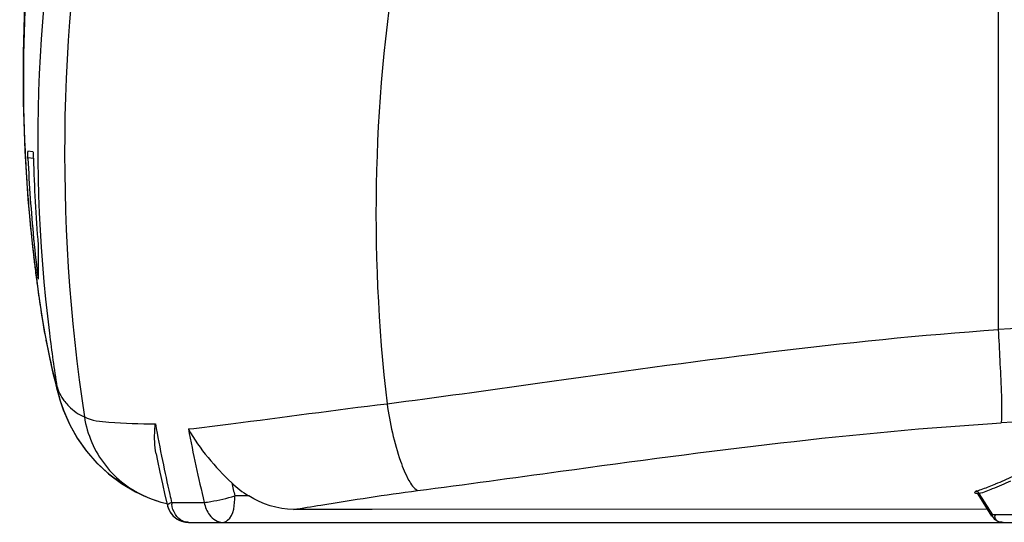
# Model space of a CAD drawing. Header units: millimetres. Extents: x 0 to 297, y 0 to 210.
# Tile 72 of 108: x 192 to 214, y 151 to 163. Entities that reach past the tile are written whole.
import ezdxf

# ---------------------------------------------------------------- set-up
doc = ezdxf.new("R2010")
doc.units = ezdxf.units.MM
doc.header["$LTSCALE"] = 16.335
doc.layers.get('0').update_dxf_attribs({"linetype": 'CONTINUOUS'})

msp = doc.modelspace()

# ---------------------------------------------------------------- linework, layer by layer
at = {"color": 9, "linetype": 'Continuous'}
for p, q in [((213.653, 169.476), (213.653, 155.832)), ((191.695, 159.865), (191.696, 159.849)), ((191.695, 159.865), (191.696, 159.849)), ((191.759, 159.72), (191.883, 159.703)), ((191.849, 157.843), (191.854, 157.793)), ((191.849, 157.843), (191.862, 157.728)), ((191.854, 157.793), (191.861, 157.727)), ((192.117, 155.868), (192.131, 155.785)), ((192.118, 155.869), (192.131, 155.785)), ((192.13, 155.793), (192.131, 155.785)), ((192.131, 155.785), (192.14, 155.737)), ((192.131, 155.785), (192.141, 155.735)), ((213.171, 152.19), (213.151, 152.183)), ((213.171, 152.19), (213.151, 152.183)), ((196.741, 152.079), (196.428, 152.079)), ((213.53, 151.655), (213.225, 152.133)), ((215.577, 151.655), (213.53, 151.655))]:
    msp.add_line(p, q, dxfattribs=at)
at = {"color": 7, "linetype": 'Continuous'}
for p, q in [((191.691, 159.87), (191.76, 158.78)), ((191.759, 159.868), (191.871, 159.852)), ((191.759, 159.85), (191.76, 159.843)), ((191.76, 159.697), (191.759, 159.72)), ((191.76, 159.697), (191.759, 159.72)), ((191.76, 158.78), (191.863, 157.701)), ((191.893, 157.853), (191.89, 157.887)), ((191.893, 157.853), (191.89, 157.887)), ((191.99, 157.742), (191.99, 156.97)), ((192.13, 155.794), (192.13, 155.793)), ((192.14, 155.737), (192.169, 155.586)), ((192.482, 154.248), (192.483, 154.248)), ((192.482, 154.248), (192.483, 154.248)), ((194.447, 152.05), (194.448, 152.049)), ((194.447, 152.05), (194.448, 152.049)), ((213.512, 151.62), (213.197, 152.116)), ((199.53, 151.773), (197.751, 151.773)), ((213.411, 151.779), (199.53, 151.773)), ((195.388, 151.482), (218.373, 151.482)), ((195.388, 151.482), (195.388, 151.482))]:
    msp.add_line(p, q, dxfattribs=at)
for points in [[(192.146, 167.63), (191.986, 166.556), (191.851, 165.43), (191.751, 164.307), (191.685, 163.189), (191.653, 162.075), (191.655, 160.968), (191.691, 159.87)], [(191.863, 157.701), (191.999, 156.635), (192.13, 155.793)], [(192.13, 155.793), (192.137, 155.754), (192.14, 155.737)], [(192.167, 155.596), (192.206, 155.4), (192.246, 155.212), (192.285, 155.031), (192.324, 154.858), (192.364, 154.688), (192.406, 154.523), (192.45, 154.361), (192.482, 154.248)], [(192.169, 155.586), (192.208, 155.392), (192.247, 155.204), (192.286, 155.025), (192.325, 154.852), (192.366, 154.683), (192.408, 154.518), (192.451, 154.357), (192.482, 154.248)], [(192.483, 154.248), (192.562, 154.011), (192.703, 153.686), (192.877, 153.377), (193.083, 153.087), (193.318, 152.819), (193.583, 152.574), (193.876, 152.356), (194.194, 152.168), (194.447, 152.05)], [(192.483, 154.248), (192.558, 154.02), (192.698, 153.695), (192.872, 153.385), (193.077, 153.095), (193.312, 152.825), (193.577, 152.579), (193.87, 152.36), (194.187, 152.172), (194.447, 152.05)], [(194.654, 153.028), (194.686, 152.871), (194.74, 152.612), (194.795, 152.354), (194.853, 152.096), (194.906, 151.864)], [(194.448, 152.049), (194.561, 152.004), (194.671, 151.967)], [(194.448, 152.049), (194.542, 152.011), (194.653, 151.972)], [(194.653, 151.972), (194.762, 151.939), (194.868, 151.911), (194.897, 151.904)], [(213.172, 152.141), (213.169, 152.141), (213.169, 152.142), (213.17, 152.141), (213.174, 152.139), (213.18, 152.135), (213.187, 152.128), (213.194, 152.12), (213.197, 152.116)], [(194.906, 151.864), (194.91, 151.848), (194.929, 151.793), (194.954, 151.739), (194.985, 151.689), (195.022, 151.643), (195.064, 151.602), (195.11, 151.567), (195.159, 151.538), (195.21, 151.515), (195.264, 151.498), (195.319, 151.487), (195.374, 151.483), (195.388, 151.482)], [(194.906, 151.864), (194.908, 151.858), (194.924, 151.806), (194.945, 151.756), (194.972, 151.708), (195.004, 151.664), (195.04, 151.624), (195.081, 151.588), (195.126, 151.556), (195.173, 151.53), (195.224, 151.51), (195.276, 151.495), (195.328, 151.486), (195.381, 151.482), (195.388, 151.482)]]:
    msp.add_lwpolyline(points, dxfattribs=at)
at = {"color": 9, "linetype": 'Continuous'}
msp.add_lwpolyline([(213.151, 152.183), (213.161, 152.182), (213.171, 152.18), (213.181, 152.177), (213.19, 152.172), (213.198, 152.166), (213.206, 152.159), (213.213, 152.151), (213.22, 152.142), (213.225, 152.133)], dxfattribs=at)
for centre, radius, start, end in [((226.385, 161.481), 34.728, 182.6926, 183.6098), ((226.222, 161.471), 34.564, 183.6103, 183.8973), ((226.054, 161.459), 34.395, 183.8968, 184.8304), ((225.748, 161.433), 34.089, 184.83, 186.045), ((225.493, 161.406), 33.832, 186.2428, 186.6767), ((225.398, 161.395), 33.737, 186.6767, 187.2078), ((225.311, 161.384), 33.649, 187.2079, 187.5474), ((225.249, 161.376), 33.586, 187.5474, 187.8089), ((225.173, 161.366), 33.51, 187.8089, 188.2739), ((224.996, 161.339), 33.331, 188.2733, 189.4475), ((218.951, 78.009), 78.003, 90.62405, 93.89442), ((219.134, 160.948), 27.492, 190.9306, 191.244), ((227.011, 160.063), 35.033, 187.0726, 189.066), ((194.708, 154.904), 2.32, 188.9621, 196.4111), ((193.472, 154.89), 1.114, 214.5772, 217.6253), ((193.496, 154.909), 1.144, 217.6437, 224.9013), ((218.241, 79.5), 74.363, 90.24442, 93.4837), ((229.084, 159.903), 35.001, 190.1989, 191.5836), ((228.641, 159.917), 33.857, 190.7714, 193.6446), ((228.955, 159.876), 34.869, 191.5833, 192.8669), ((210.909, 159.012), 7.258, 291.1388, 294.6603), ((210.863, 159.009), 7.198, 292.3055, 295.7456), ((228.819, 159.86), 33.312, 192.9891, 193.5074), ((210.752, 159.291), 7.502, 288.8064, 289.8937), ((210.823, 159.239), 7.502, 288.6786, 289.9229), ((210.796, 159.172), 7.375, 289.8904, 292.3078), ((210.854, 159.153), 7.409, 289.9231, 291.1457), ((228.642, 159.805), 34.549, 192.8678, 193.1756), ((195.68, 151.966), 0.678, 183.0383, 186.3252), ((195.57, 432.648), 280.718, 269.88426, 270.03486), ((213.782, 151.606), 0.204, 169.7306, 173.8421), ((195.385, 151.823), 0.34, 249.2456, 257.0731)]:
    msp.add_arc(centre, radius, start, end, dxfattribs=at)
at = {"color": 7, "linetype": 'Continuous'}
for centre, radius, start, end in [((228.226, 161.394), 36.505, 182.6653, 185.5123), ((228.476, 160.703), 36.606, 181.5662, 184.6395), ((228.458, 161.416), 36.738, 185.5651, 186.9512), ((197.84, 153.906), 2.132, 226.0003, 238.9704), ((213.764, 151.781), 0.298, 212.4967, 270)]:
    msp.add_arc(centre, radius, start, end, dxfattribs=at)
at = {"color": 9, "linetype": 'Continuous'}
for points in [[(192.927, 168.186), (191.971, 164.146), (191.734, 159.869), (192.245, 155.749)], [(192.172, 167.626), (191.744, 165.07), (191.575, 162.454), (191.695, 159.865)], [(193.331, 167.413), (192.445, 162.982), (192.357, 158.328), (193.035, 153.86)], [(200.151, 164.678), (199.541, 161.224), (199.458, 157.644), (199.862, 154.159)], [(192.453, 154.442), (192.481, 154.378), (192.515, 154.316), (192.555, 154.258)], [(192.685, 154.101), (192.785, 154.001), (192.906, 153.917), (193.035, 153.86)], [(195.265, 151.505), (195.12, 151.56), (195.023, 151.737), (195.006, 151.892)], [(195.74, 151.93), (195.759, 151.83), (195.798, 151.731), (195.858, 151.65)], [(195.858, 151.65), (195.927, 151.558), (196.043, 151.482), (196.157, 151.482)]]:
    msp.add_open_spline(points, degree=3, dxfattribs=at)
at = {"color": 7, "linetype": 'Continuous'}
for points, knots in [([(191.756, 159.829), (191.756, 159.837), (191.752, 159.864), (191.759, 159.851), (191.759, 159.85)], [0, 0, 0, 0, 0.823147, 1, 1, 1, 1]), ([(191.759, 159.72), (191.758, 159.739), (191.757, 159.775), (191.756, 159.811), (191.756, 159.829)], [0, 0, 0, 0, 0.519137, 1, 1, 1, 1]), ([(191.871, 159.852), (191.884, 159.85), (191.87, 159.783), (191.882, 159.751), (191.882, 159.72)], [0, 0, 0, 0, 0.290939, 1, 1, 1, 1]), ([(194.624, 153.575), (194.625, 153.597), (194.628, 153.64), (194.633, 153.684), (194.635, 153.705)], [0, 0, 0, 0, 0.498049, 1, 1, 1, 1])]:
    msp.add_open_spline(points, degree=3, knots=knots, dxfattribs=at)
at = {"color": 9, "linetype": 'Continuous'}
for points, knots in [([(199.862, 154.159), (200.996, 154.305), (205.581, 154.948), (210.173, 155.597), (213.653, 155.832)], [0, 0, 0, 0, 0.246843, 1, 1, 1, 1]), ([(213.653, 155.832), (213.666, 155.604), (213.698, 154.903), (213.74, 154.2), (213.722, 153.726)], [0, 0, 0, 0, 0.324778, 1, 1, 1, 1]), ([(192.17, 155.587), (192.191, 155.483), (192.263, 155.133), (192.343, 154.783), (192.416, 154.542)], [0, 0, 0, 0, 0.296595, 1, 1, 1, 1]), ([(192.416, 154.542), (192.421, 154.525), (192.433, 154.492), (192.446, 154.458), (192.453, 154.442)], [0, 0, 0, 0, 0.501365, 1, 1, 1, 1]), ([(195.381, 153.589), (195.701, 153.625), (197.196, 153.81), (198.687, 154.02), (199.862, 154.159)], [0, 0, 0, 0, 0.213924, 1, 1, 1, 1]), ([(199.862, 154.159), (199.929, 153.721), (200.053, 153.123), (200.315, 152.479), (200.464, 152.253), (200.548, 152.199)], [0, 0, 0, 0, 0.632503, 0.85768, 1, 1, 1, 1]), ([(193.035, 153.86), (193.202, 153.774), (193.758, 153.729), (194.286, 153.705), (194.635, 153.705)], [0, 0, 0, 0, 0.349283, 1, 1, 1, 1]), ([(193.035, 153.86), (193.097, 153.469), (193.423, 152.706), (194.083, 152.203), (194.447, 152.05)], [0, 0, 0, 0, 0.501026, 1, 1, 1, 1]), ([(200.548, 152.199), (201.626, 152.338), (206.004, 152.946), (210.394, 153.524), (213.722, 153.726)], [0, 0, 0, 0, 0.245809, 1, 1, 1, 1]), ([(197.751, 151.773), (197.958, 151.805), (198.889, 151.957), (199.821, 152.105), (200.548, 152.199)], [0, 0, 0, 0, 0.22238, 1, 1, 1, 1]), ([(213.151, 152.183), (213.138, 152.179), (213.089, 152.147), (213.157, 152.139), (213.178, 152.136)], [0, 0, 0, 0, 0.400999, 1, 1, 1, 1]), ([(195.74, 151.93), (195.79, 151.935), (196.023, 151.971), (196.252, 152.026), (196.428, 152.079)], [0, 0, 0, 0, 0.213808, 1, 1, 1, 1]), ([(196.157, 151.482), (196.195, 151.482), (196.413, 151.608), (196.428, 151.887), (196.428, 152.079)], [0, 0, 0, 0, 0.164224, 1, 1, 1, 1]), ([(213.225, 152.133), (213.217, 152.131), (213.206, 152.132), (213.195, 152.119), (213.197, 152.116)], [0, 0, 0, 0, 0.707783, 1, 1, 1, 1]), ([(195.002, 151.93), (194.977, 151.918), (194.952, 151.9), (194.904, 151.875), (194.906, 151.864)], [0, 0, 0, 0, 0.714482, 1, 1, 1, 1]), ([(213.53, 151.655), (213.524, 151.648), (213.516, 151.639), (213.51, 151.624), (213.512, 151.621)], [0, 0, 0, 0, 0.664152, 1, 1, 1, 1]), ([(213.764, 151.482), (213.72, 151.482), (213.625, 151.486), (213.574, 151.584), (213.579, 151.628)], [0, 0, 0, 0, 0.497715, 1, 1, 1, 1]), ([(195.388, 151.482), (195.375, 151.482), (195.348, 151.484), (195.322, 151.488), (195.309, 151.491)], [0, 0, 0, 0, 0.502445, 1, 1, 1, 1])]:
    msp.add_open_spline(points, degree=3, knots=knots, dxfattribs=at)
at = {"color": 7, "linetype": 'Continuous'}
for points in [[(194.654, 153.028), (194.619, 153.207), (194.612, 153.393), (194.624, 153.575)], [(195.381, 153.589), (195.633, 153.134), (195.985, 152.734), (196.359, 152.372)], [(197.751, 151.773), (197.399, 151.772), (197.043, 151.898), (196.741, 152.079)]]:
    msp.add_open_spline(points, degree=3, dxfattribs=at)

doc.saveas('drawing.dxf')
